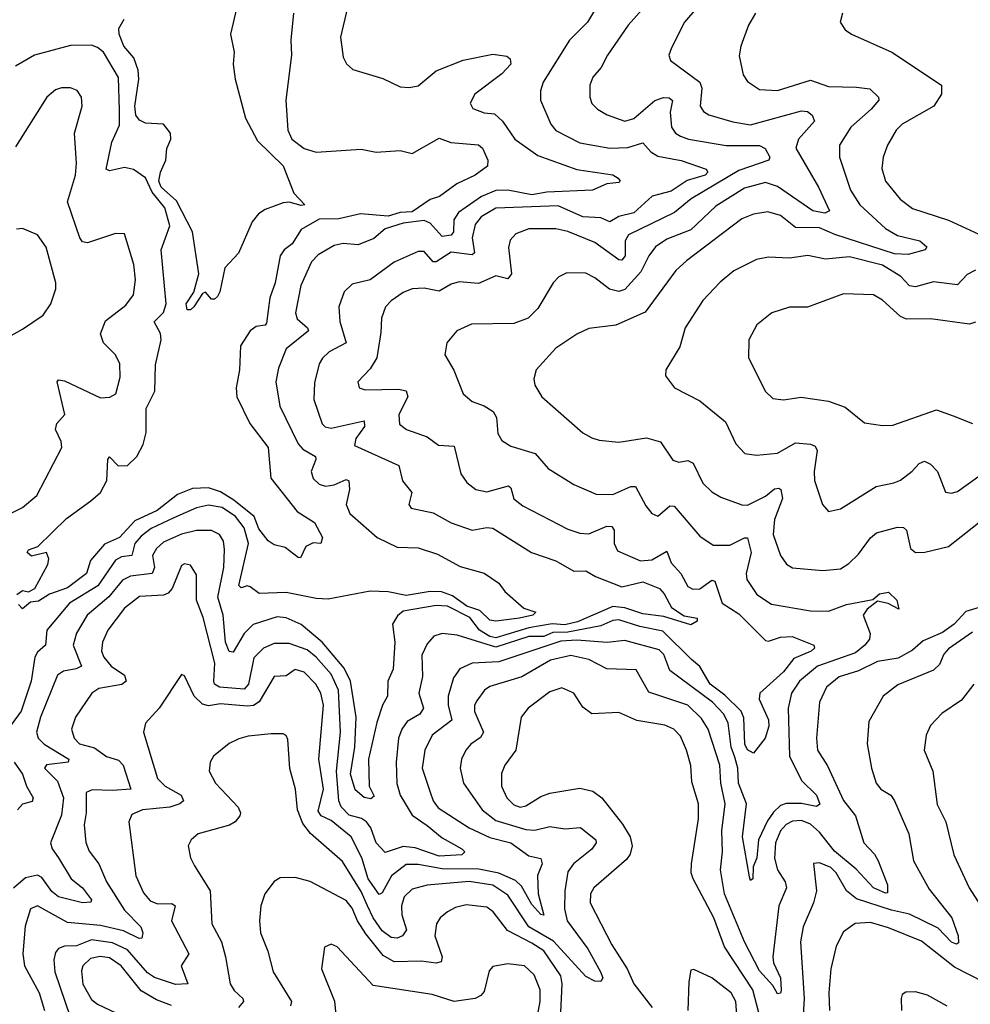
# Model space of a CAD drawing. Extents: x 1443846 to 1577407, y 839182 to 927291.
# Tile 47 of 256: x 1488675 to 1491848, y 847126 to 850414. Entities that reach past the tile are written whole.
import ezdxf

# ---------------------------------------------------------------- set-up
doc = ezdxf.new("R2010")
doc.units = 0

msp = doc.modelspace()

# ---------------------------------------------------------------- linework, layer by layer
at = {"layer": '0CON20XD'}
for points in [[(1489792.5, 850555), (1489746.4, 850355), (1489755, 850288.8), (1489766.6, 850266.6), (1489787.3, 850247.3), (1489887.3, 850217.3), (1489945, 850189.2), (1489975, 850187.1), (1490005, 850192.9), (1490065, 850242.9), (1490155, 850278.8), (1490255, 850298.2), (1490301.7, 850291.7), (1490312.7, 850282.7), (1490314.2, 850265), (1490285, 850233.1), (1490194.5, 850165), (1490178.5, 850135), (1490187.5, 850117.5), (1490225, 850102.9), (1490259.5, 850099.5), (1490286.7, 850075)], [(1490799.1, 850500.9), (1490706.4, 850395), (1490637.5, 850295), (1490616.4, 850253.6), (1490588.3, 850221.7), (1490578.2, 850195), (1490577.9, 850155), (1490585, 850134.2), (1490604.2, 850115), (1490636.2, 850096.2), (1490695, 850074.7), (1490725, 850084.2), (1490795, 850144.3), (1490824, 850154), (1490843.3, 850153.3), (1490853.7, 850143.7), (1490846.7, 850105), (1490850.8, 850055), (1490863.8, 850035), (1490880.5, 850025), (1490908, 850015), (1491033.5, 849993.5), (1491145, 849993.4), (1491163.2, 849983.2), (1491178.5, 849955), (1491175.6, 849945), (1491075, 849909.9), (1490916.4, 849815), (1490860.5, 849769.5), (1490707.2, 849695), (1490696.4, 849675), (1490696.7, 849625), (1490685, 849610.8), (1490675, 849611.6), (1490595, 849669.2), (1490505, 849706.2), (1490465, 849715.8), (1490374.2, 849715.8), (1490331.8, 849698.2), (1490311.9, 849678.1), (1490306.8, 849653.2), (1490317.1, 849565), (1490305, 849547.9), (1490265, 849558.4), (1490206.6, 849533.4), (1490142, 849538), (1490115, 849530.8), (1490075, 849507.5), (1490025, 849517.3), (1489985, 849515.3), (1489955, 849502.5), (1489915, 849474.5), (1489896.5, 849455), (1489882.6, 849417.4), (1489881.2, 849368.8), (1489867.8, 849285), (1489845, 849247.5), (1489804.2, 849205), (1489808, 849185), (1489828.2, 849178.2), (1489939.6, 849179.6), (1489964.7, 849174.7), (1489970.6, 849155), (1489940.8, 849095), (1489942.9, 849062.9), (1489966, 849045), (1490035, 849020.9), (1490073.5, 848993.5), (1490125, 848990), (1490147.5, 848897.5), (1490168.1, 848868.1), (1490197.5, 848845), (1490235, 848837.1), (1490307.2, 848857.2), (1490315, 848850.8), (1490325, 848814.4), (1490355, 848790), (1490505, 848712.5), (1490545, 848698.9), (1490575, 848697.3), (1490635, 848722.3), (1490651.2, 848721.2), (1490659.8, 848709.8), (1490660, 848665), (1490670.3, 848640.3), (1490746.9, 848606.9), (1490785, 848610), (1490835, 848638.8), (1490850.1, 848600.1), (1490882.3, 848565), (1490905, 848521.5), (1490922.2, 848512.2), (1490945, 848512.9), (1490985, 848541.8), (1490995, 848539.4), (1491019.6, 848465), (1491075, 848429.6), (1491165, 848341.1), (1491175, 848338.2), (1491215, 848352.1), (1491253.7, 848353.7), (1491326, 848325), (1491328, 848315), (1491317.1, 848305), (1491259, 848281), (1491225, 848236.4), (1491145.3, 848165), (1491143.8, 848145), (1491175, 848075.8), (1491175.3, 848055.3), (1491163.8, 848015), (1491125, 847964.2), (1491105, 847975.5), (1491095.9, 847995), (1491092.7, 848082.7), (1491082.9, 848105), (1491028.5, 848158.5), (1490979.9, 848195), (1490945, 848253.8), (1490917.7, 848277.7), (1490822.2, 848372.2), (1490745, 848387.5), (1490675, 848409.9), (1490655, 848407.9), (1490615, 848389.5), (1490505, 848368.7), (1490455, 848367.2), (1490425, 848354.2), (1490375, 848354.5), (1490265, 848318.3), (1490135, 848358.8), (1490085, 848364.1), (1490058.1, 848355), (1490035, 848330), (1490017.8, 848292.2), (1490019.4, 848220.6), (1490007.7, 848165), (1490023.5, 848115), (1490010.4, 848095), (1489969.1, 848070.9), (1489950.3, 848045), (1489939.8, 848015), (1489931.9, 847935), (1489933.6, 847863.6), (1489944.8, 847825), (1489985, 847757.8), (1490035, 847723.5), (1490085, 847682.5), (1490150.6, 847645), (1490161.4, 847635), (1490150.8, 847625), (1490075, 847621.3), (1489995, 847648.5), (1489955, 847653.5), (1489895, 847632.7), (1489864.8, 847665), (1489846.8, 847715), (1489833.3, 847735), (1489816, 847746), (1489775, 847757.3), (1489748, 847785), (1489741, 847805), (1489732.3, 847905), (1489746.2, 848035), (1489739.5, 848175), (1489715, 848228.4), (1489665, 848285.6), (1489635, 848309.8), (1489575, 848330.4), (1489525, 848331), (1489489.2, 848315), (1489457.3, 848282.7), (1489439, 848195), (1489425, 848178.4), (1489342.5, 848185), (1489325.9, 848195), (1489323, 848205)], [(1490600.2, 850455), (1490570.6, 850405), (1490510, 850345), (1490422.5, 850205), (1490414.1, 850175.9), (1490414, 850145), (1490448.2, 850065), (1490465, 850044), (1490545, 850002.1), (1490645, 849984.3), (1490705, 849986.8), (1490755, 850002.5), (1490782.3, 849972.3), (1490805, 849958.3), (1490883.4, 849943.4), (1490966.9, 849915), (1490972.5, 849905), (1490963.5, 849895), (1490902.8, 849877.2), (1490849.2, 849840.8), (1490786.5, 849825), (1490725, 849768.3), (1490675, 849756.7), (1490645, 849738.5), (1490615, 849752.3), (1490554.9, 849754.9), (1490472.7, 849792.7), (1490265, 849784), (1490215, 849755.8), (1490195, 849729.5), (1490185.2, 849685), (1490192.9, 849635), (1490185, 849628.7), (1490115, 849637.8), (1490065, 849604.8), (1490055.2, 849605.2), (1490025, 849639.7), (1490005, 849639.3), (1489925, 849603.6), (1489845, 849545.2), (1489785, 849530.4), (1489758.2, 849505), (1489740.4, 849455), (1489743.9, 849406.1), (1489764.6, 849335), (1489708.2, 849305), (1489686.1, 849283.9), (1489674.7, 849265), (1489658.8, 849201.2), (1489657.3, 849145), (1489685, 849064.5), (1489695, 849054), (1489715, 849050.2), (1489824.5, 849074.5), (1489825.8, 849055), (1489797.4, 849015), (1489792.5, 848992.5), (1489941.2, 848925), (1489953.5, 848873.5), (1489984.4, 848835), (1489974, 848795), (1489982.2, 848782.2), (1490055, 848766.9), (1490115, 848733.8), (1490185, 848709.2), (1490235, 848718.2), (1490255, 848715.4), (1490383.3, 848635), (1490465, 848606.4), (1490525, 848572.7), (1490565, 848574), (1490597.3, 848555), (1490685, 848520.4), (1490755, 848536.9), (1490811.1, 848515), (1490826.4, 848496.4), (1490851, 848451), (1490893.4, 848423.4), (1490936, 848415), (1490936, 848405), (1490915, 848393.1), (1490825, 848421.2), (1490755, 848429.7), (1490695, 848449.8), (1490655, 848454.5), (1490537.3, 848402.7), (1490495, 848392.9), (1490453, 848397), (1490375, 848382.8), (1490265, 848349.8), (1490245, 848354.1), (1490210.4, 848375), (1490177.6, 848417.6), (1490103.5, 848455), (1490065, 848458.2), (1489955, 848438.6), (1489936.6, 848423.4), (1489920, 848395), (1489927.7, 848335), (1489921.3, 848245), (1489903.9, 848205), (1489903.4, 848155), (1489885.7, 848125), (1489867.1, 848067.1), (1489839.3, 847945), (1489841.8, 847855), (1489858.5, 847821.5), (1489847.6, 847812.4), (1489825, 847816.7), (1489795, 847842.1), (1489779.8, 847895), (1489794.1, 847985), (1489797.8, 848085), (1489778.9, 848205), (1489758.8, 848248.8), (1489685, 848335.2), (1489615, 848394), (1489565, 848417), (1489535, 848419.6), (1489455, 848394.7), (1489425, 848364.1), (1489388, 848302), (1489375, 848304.6), (1489362.3, 848335), (1489354.1, 848425), (1489336.1, 848485), (1489356.6, 848585), (1489359.3, 848645), (1489355, 848672.5), (1489342.7, 848695), (1489315, 848708.1), (1489265, 848707.6), (1489215, 848695.9), (1489155, 848669.6), (1489131.8, 848648.2), (1489118.8, 848625), (1489125.8, 848585), (1489117.6, 848565), (1489045, 848555.5), (1489018.2, 848541.8), (1488973.2, 848486.8), (1488900.5, 848425), (1488865.2, 848364.8), (1488854.3, 848325), (1488881.2, 848255), (1488864, 848246), (1488821, 848239), (1488801.2, 848225), (1488745.3, 848085), (1488731.2, 848035), (1488736.6, 848015), (1488757.3, 847995), (1488839.6, 847945), (1488837.5, 847935), (1488765, 847926.2), (1488758.5, 847915), (1488801, 847871), (1488821, 847815), (1488815, 847757.5), (1488778.2, 847665), (1488783.2, 847645), (1488805.3, 847615.3), (1488846.8, 847545), (1488885.3, 847515.3), (1488914.6, 847475), (1488912.8, 847467.2), (1488885, 847464.9), (1488805, 847485.4), (1488782.8, 847502.8), (1488749.4, 847549.4), (1488735, 847557.7), (1488695, 847548.4), (1488655, 847514.2)], [(1489399.6, 850455), (1489378.4, 850365), (1489391.5, 850305), (1489387.5, 850265), (1489394, 850215), (1489428.9, 850085), (1489468.7, 850008.7), (1489555, 849925.8), (1489590, 849835), (1489627.5, 849795), (1489615, 849792.9), (1489575, 849804.2), (1489555, 849802), (1489495, 849780), (1489472.5, 849765), (1489451.2, 849738.8), (1489406.1, 849633.9), (1489360, 849585), (1489343.8, 849505), (1489335, 849490), (1489325, 849480), (1489315, 849480), (1489295, 849504), (1489285, 849500), (1489256.2, 849455), (1489245, 849444.4), (1489234.7, 849444.7), (1489230.8, 849465), (1489256, 849504), (1489272.7, 849565), (1489251.8, 849705), (1489199.2, 849809.2), (1489147.5, 849855), (1489139.4, 849875), (1489145, 849904.5), (1489163, 849945), (1489166.5, 849983.5), (1489180, 850015), (1489178.8, 850035), (1489155.4, 850065.4), (1489095, 850068.1), (1489075, 850078.7), (1489062.9, 850095), (1489059.6, 850125), (1489072.6, 850215), (1489071, 850245), (1489056, 850286), (1489022.4, 850325), (1489007.1, 850365), (1489005.7, 850384.3), (1489024, 850415)], [(1490935, 850453.1), (1490893.8, 850405), (1490850.5, 850319.5), (1490841.9, 850295), (1490847.2, 850277.2), (1490945.3, 850205), (1490952.5, 850185), (1490946.8, 850125), (1490957.7, 850107.7), (1490975, 850096.1), (1491055, 850072.6), (1491115, 850062.5), (1491285, 850109.4), (1491305, 850106.7), (1491320.8, 850095), (1491327.9, 850075), (1491275.2, 850015), (1491265.8, 849985), (1491341, 849855), (1491378.2, 849775), (1491362.1, 849767.9), (1491322.7, 849775), (1491205, 849856.3), (1491165, 849869.6), (1491095, 849850.7), (1490999.1, 849790.9), (1490915, 849712.5), (1490835, 849681.4), (1490797.7, 849655), (1490775, 849625.5), (1490748.5, 849571.5), (1490695, 849512.4), (1490675, 849506.5), (1490643.5, 849513.5), (1490595, 849552.1), (1490565, 849566.9), (1490501.7, 849568.3), (1490474.7, 849555.3), (1490455.4, 849534.6), (1490405, 849449.4), (1490372.9, 849417.1), (1490325, 849399.6), (1490182.9, 849397.1), (1490134.2, 849375), (1490101.4, 849335), (1490094.2, 849295), (1490123.9, 849243.9), (1490155.8, 849165), (1490185, 849138.9), (1490225, 849124.6), (1490255.6, 849105), (1490266.2, 849085), (1490271.5, 849031.5), (1490285, 849008.1), (1490315, 848990), (1490395.7, 848965.7), (1490439.4, 848915), (1490525, 848861.2), (1490599.5, 848829.5), (1490655, 848827.9), (1490715, 848855.3), (1490730.8, 848855), (1490765, 848790), (1490785.4, 848765.4), (1490805, 848755.6), (1490845, 848790), (1490859.9, 848789.9), (1490945, 848688.9), (1490989.4, 848659.4), (1491045, 848658.8), (1491095, 848683.9), (1491105, 848683.3), (1491116.8, 848635), (1491099.7, 848565), (1491102.3, 848545), (1491135.4, 848495), (1491185, 848461.8), (1491315, 848440.3), (1491375, 848438.6), (1491435, 848461), (1491522.5, 848477.5), (1491545, 848496.2), (1491575, 848502.5), (1491602.5, 848475), (1491610, 848445), (1491573.9, 848463.9), (1491538.3, 848471.7), (1491504.1, 848445.9), (1491490, 848425), (1491514.3, 848364.3), (1491512, 848345), (1491496.6, 848325), (1491465, 848300), (1491338.6, 848255), (1491278.4, 848205), (1491251.1, 848165), (1491240.5, 848115), (1491245.2, 847955), (1491285, 847873.8), (1491334.7, 847825), (1491345.8, 847794.2), (1491335, 847786.2), (1491285, 847797), (1491233.7, 847796.3), (1491215, 847789.8), (1491191.8, 847768.2), (1491170.8, 847739.2), (1491141.7, 847675), (1491135.2, 847615), (1491123.1, 847585), (1491122.5, 847545), (1491115, 847540), (1491111.5, 847551.5), (1491087.5, 847685), (1491101.4, 847795), (1491074.8, 847865), (1491072.4, 847915), (1491061.7, 847951.7), (1491050.2, 847985), (1491039.9, 848065), (1491025, 848095.2), (1490987.2, 848135), (1490845, 848240.8), (1490825, 848293.8), (1490809.7, 848309.7), (1490695, 848341.2), (1490636.2, 848333.8), (1490535, 848342.1), (1490481.8, 848338.2), (1490275, 848269.4), (1490185, 848265.2), (1490144, 848246), (1490123.6, 848216.4), (1490105.7, 848155), (1490105.6, 848125), (1490117.1, 848075), (1490052.4, 848025), (1490028, 847975), (1490018.8, 847915), (1490045, 847834), (1490055.3, 847805), (1490072.4, 847782.4), (1490175.3, 847715), (1490245, 847682.8), (1490315, 847664.8), (1490375, 847622.2), (1490415, 847613.1), (1490418.8, 847595), (1490404, 847556), (1490406.2, 847495), (1490425, 847424.2), (1490415, 847426), (1490385, 847459.4), (1490350.4, 847520.4), (1490330, 847540), (1490274.1, 847564.1), (1490207.9, 847577.9), (1490085, 847578.2), (1490005, 847593.2), (1489965, 847592.6), (1489916.7, 847555), (1489885, 847498.8), (1489875, 847493.2), (1489838.3, 847545), (1489816.8, 847615), (1489781.5, 847685), (1489715, 847739.6), (1489681.8, 847755), (1489671.2, 847771.2), (1489689.2, 847845), (1489674.2, 847945), (1489689.8, 848125), (1489680.2, 848165), (1489663.8, 848195), (1489625, 848234.7), (1489595, 848244.2), (1489565, 848223.2), (1489525, 848220.4), (1489475, 848136.2), (1489455.9, 848124.1), (1489435, 848121.4), (1489345, 848129.3), (1489305, 848123), (1489285, 848128.1), (1489257.2, 848155), (1489225, 848222.5), (1489215, 848227.5), (1489140.6, 848115), (1489095.7, 848065), (1489088.5, 848035), (1489135, 847880), (1489160.4, 847855), (1489214.5, 847825), (1489221.8, 847805), (1489210, 847795), (1489176.1, 847783.9), (1489085, 847775.2), (1489049.7, 847760.3), (1489039.1, 847735), (1489062.9, 847555), (1489088.2, 847498.2), (1489111.1, 847471.1), (1489135, 847461.4), (1489182.9, 847462.9), (1489194.5, 847455), (1489182.5, 847405), (1489240, 847295), (1489214.2, 847255), (1489236.9, 847195), (1489195, 847192.2), (1489125, 847215.2), (1489101.4, 847231.4), (1489035, 847307.5), (1488985, 847331.5), (1488915, 847341.2), (1488865, 847321.6), (1488825, 847320.3), (1488805, 847312.9), (1488795, 847299.2), (1488789.8, 847275), (1488792.2, 847235), (1488860.9, 847035)], [(1489588.9, 850435), (1489580, 850345), (1489582.2, 850295), (1489563.1, 850145), (1489570.6, 850045), (1489583.3, 850015), (1489625, 849983.1), (1489665, 849971.1), (1489815, 849981.1), (1489865, 849971.8), (1489945, 849976.9), (1489985, 849966.9), (1490075, 850018.1), (1490113.8, 850003.8), (1490206.2, 849996.2), (1490220, 849985), (1490237.5, 849945), (1490236.7, 849925), (1490195.8, 849895), (1490134, 849866), (1490076.2, 849823.8), (1490045, 849813.5), (1489985, 849772.3), (1489945, 849769.4), (1489905, 849757.9), (1489812.5, 849765)], [(1491131.1, 850435), (1491107.5, 850395), (1491082.2, 850325), (1491076.8, 850293.2), (1491089.8, 850229.8), (1491105, 850207.5), (1491145, 850180.6), (1491205, 850176.9), (1491315, 850211.8), (1491375, 850190.4), (1491468.8, 850188.8), (1491512.4, 850182.4), (1491541.2, 850155), (1491542.5, 850145), (1491517.5, 850115), (1491449.6, 850055), (1491411.8, 849995), (1491411.8, 849955), (1491448.6, 849845), (1491479.7, 849795), (1491565, 849716.7), (1491605, 849693.5), (1491679.4, 849675), (1491702.5, 849655), (1491697.1, 849645), (1491640.7, 849629.3), (1491595, 849632.4), (1491396.3, 849696.3), (1491345, 849718.4), (1491265, 849719.7), (1491215, 849760), (1491172.1, 849772.1), (1491125, 849764.7), (1491085, 849748.6), (1490901, 849609), (1490865, 849576.4), (1490762.4, 849437.6), (1490665, 849394.1), (1490575, 849383.1), (1490535, 849364.2), (1490465, 849316.7), (1490398.6, 849245), (1490391.4, 849215), (1490395, 849193.3), (1490418, 849155), (1490554.7, 849034.7), (1490585, 849017.5), (1490609.3, 849009.3), (1490675, 849002.7), (1490767.4, 849017.4), (1490814.6, 849004.6), (1490855, 848943.1), (1490875, 848936.4), (1490905, 848941.5), (1490922.7, 848932.7), (1490955, 848866.7), (1490985, 848837.1), (1491015, 848819.3), (1491085, 848793.8), (1491105, 848793.1), (1491165, 848823.1), (1491195, 848847.5), (1491209.4, 848849.4), (1491215.2, 848845.2), (1491221.5, 848815), (1491194.8, 848745), (1491190, 848695), (1491214.8, 848624.8), (1491235, 848595.6), (1491255, 848583.8), (1491355.4, 848574.6), (1491415, 848580.4), (1491442.5, 848597.5), (1491475, 848628.9), (1491515, 848684), (1491535, 848700.9), (1491605, 848718.9), (1491625, 848718.5), (1491635, 848709.2), (1491648.5, 848648.5), (1491664.7, 848634.7), (1491696.1, 848636.1), (1491775, 848654.2), (1491875, 848734.3)], [(1491421.2, 850435), (1491413.8, 850405), (1491430.3, 850380.3), (1491451.2, 850365), (1491586, 850305), (1491752.2, 850195), (1491752.5, 850165), (1491726.4, 850125), (1491621.1, 850065), (1491600.5, 850045), (1491571.2, 849995), (1491557.5, 849955), (1491552.9, 849917.1), (1491564.7, 849875), (1491613.9, 849813.9), (1491655, 849782.9), (1491775, 849744.3), (1491890.7, 849690.7)], [(1488666.2, 848495), (1488685, 848508), (1488705, 848503.3), (1488725.9, 848514.1), (1488769.7, 848595), (1488773.1, 848613.1), (1488765, 848634.4), (1488715, 848622.5), (1488700.8, 848635), (1488705, 848643.3), (1488735.7, 848654.3), (1488832, 848748), (1488912.7, 848807.3), (1488945, 848834.8), (1488966.7, 848875), (1488970, 848945), (1488975, 848953.8), (1489003.6, 848923.6), (1489035, 848924.8), (1489065.9, 848955), (1489087.7, 848995), (1489097.4, 849035), (1489097.6, 849115), (1489126.2, 849173.8), (1489128.9, 849261.1), (1489147.5, 849345), (1489145, 849365.7), (1489123.9, 849405), (1489155, 849436.1), (1489164.5, 849465), (1489147.6, 849645), (1489176.3, 849725), (1489159.3, 849785), (1489117.6, 849837.6), (1489095, 849885.5), (1489055, 849913.1), (1489025, 849920.7), (1488975, 849908.5), (1488964.1, 849915), (1488982.5, 850005), (1489008.3, 850061.7), (1489008.8, 850111.2), (1489005, 850221.2), (1488954.8, 850304.8), (1488935, 850321.3), (1488915, 850328.4), (1488845, 850327.4), (1488725, 850295.3), (1488661.7, 850258.3)], [(1488615, 848750.9), (1488684.5, 848785), (1488732.9, 848825), (1488815.5, 848985), (1488813.3, 849005), (1488794.5, 849045.5), (1488799.4, 849065), (1488826.5, 849095), (1488800, 849205), (1488805, 849210.8), (1488825, 849207.5), (1488945, 849151.5), (1488976.4, 849153.6), (1488995.7, 849165), (1489010.2, 849219.8), (1489009.2, 849265), (1488994.7, 849294.7), (1488954.5, 849335), (1488945.4, 849365), (1488961.7, 849408.3), (1489029.6, 849460.4), (1489055.3, 849494.7), (1489062.3, 849545), (1489056.5, 849596.5), (1489025, 849698.8), (1488995, 849699.4), (1488901.7, 849668.3), (1488885, 849671.9), (1488875.5, 849685), (1488835.3, 849805), (1488861.9, 849895), (1488865.2, 849935), (1488857.8, 850035), (1488883.9, 850125), (1488881.2, 850155), (1488866.9, 850176.9), (1488845, 850186.5), (1488815, 850186.7), (1488795, 850180), (1488765.6, 850155), (1488661.2, 849988.8)], [(1490286.7, 850075), (1490328.2, 850015), (1490405, 849960.2), (1490535, 849914), (1490655, 849895.8), (1490672.9, 849885), (1490680, 849875), (1490675, 849870), (1490635, 849865.4), (1490586.7, 849845), (1490435, 849837.5), (1490385, 849829), (1490305, 849844.1), (1490265, 849843.1), (1490216.7, 849823.3), (1490140.1, 849769.9), (1490124.4, 849745.6), (1490122.8, 849705), (1490115, 849694.5), (1490085, 849689.6), (1490045, 849733.9), (1490025, 849743.3), (1489955, 849733.9), (1489894.6, 849715), (1489857.1, 849682.9), (1489805, 849662.4), (1489755, 849666.3), (1489725, 849659.3), (1489671.3, 849628.7), (1489649.6, 849605), (1489614, 849526), (1489595.3, 849435), (1489601.5, 849415), (1489636.1, 849385), (1489639.2, 849375), (1489564.6, 849315), (1489539.6, 849250.4), (1489530.7, 849205), (1489543.8, 849123.8), (1489605, 848997.5), (1489620.2, 848980.2), (1489662.5, 848955), (1489663.8, 848945), (1489647.7, 848905), (1489655, 848881.9), (1489675, 848863.1), (1489696.4, 848856.4), (1489725, 848860.5), (1489765, 848877.9), (1489773.6, 848873.6), (1489775.7, 848845), (1489765.3, 848795), (1489777.2, 848765), (1489868.5, 848685), (1489935, 848652.3), (1490005, 848650.8), (1490069.3, 848629.3), (1490145, 848588.5), (1490226, 848566), (1490275, 848532), (1490295, 848504), (1490358.3, 848448.3), (1490397.5, 848435), (1490388, 848425), (1490343.3, 848415), (1490265, 848405.4), (1490245, 848409.3), (1490211, 848441), (1490167.7, 848455), (1490120.2, 848490.2), (1490083.7, 848503.7), (1490045.8, 848504.2), (1489965, 848491.5), (1489905, 848503.9), (1489845, 848505.1), (1489705, 848479), (1489665, 848480.8), (1489565, 848500.8), (1489475, 848497.8), (1489445, 848520.5), (1489435, 848523.6), (1489415, 848517.1), (1489407.1, 848525), (1489438.5, 848665), (1489425, 848716.6), (1489395.2, 848755), (1489351.2, 848785), (1489305, 848792.9), (1489265, 848783.8), (1489190.2, 848750.2), (1489113.8, 848715), (1489080.4, 848689.6), (1489059.3, 848665), (1489049.3, 848625), (1489015, 848620.5), (1488995, 848609.1), (1488936.5, 848523.5), (1488841.3, 848465), (1488766.3, 848375), (1488761.8, 848325), (1488735, 848301.4), (1488725.6, 848285), (1488713.7, 848205), (1488680.4, 848105), (1488628.7, 848035)], [(1489812.5, 849765), (1489740.8, 849749.2), (1489675, 849747.5), (1489615, 849713.6), (1489584.4, 849665.6), (1489558.3, 849645), (1489544.3, 849625), (1489528.3, 849535), (1489510, 849485), (1489499.5, 849400.5), (1489495, 849394.2), (1489465, 849389.3), (1489444.3, 849375), (1489412.7, 849325), (1489409.4, 849245), (1489398, 849185), (1489400.4, 849155), (1489443.2, 849065), (1489505, 848985.8), (1489513.3, 848883.3), (1489601.7, 848771.7), (1489658.8, 848735), (1489686.2, 848685), (1489680, 848665), (1489655, 848666.9), (1489630, 848655), (1489612.9, 848617.1), (1489605, 848617.5), (1489561.8, 848651.8), (1489525, 848660.3), (1489505, 848673.4), (1489473.7, 848713.7), (1489458.1, 848755), (1489389.9, 848809.9), (1489345, 848836.7), (1489305, 848850.9), (1489251.9, 848848.1), (1489201.8, 848828.2), (1489134.7, 848775), (1489059.8, 848740.2), (1489008.9, 848685), (1488957.9, 848662.1), (1488911.6, 848608.4), (1488898.4, 848565), (1488835, 848516.6), (1488775, 848495.5), (1488738.3, 848471.7), (1488711.3, 848468.7), (1488685, 848447.1), (1488670.9, 848460.9)], [(1488555, 849308.5), (1488685, 849380), (1488753.4, 849426.6), (1488779.2, 849465), (1488795.7, 849515), (1488795.6, 849535), (1488763.8, 849653.8), (1488735, 849695.6), (1488685, 849716), (1488665, 849714)], [(1491865, 849577.6), (1491837.2, 849562.8), (1491805, 849528.9), (1491725, 849538.8), (1491665, 849521.4), (1491645, 849525.3), (1491616.1, 849556.1), (1491555, 849594.1), (1491445, 849622.2), (1491365, 849614.1), (1491306, 849626), (1491245, 849617.6), (1491175, 849620.4), (1491135, 849612.9), (1491059.2, 849575), (1491013, 849537), (1490955, 849475.6), (1490896.5, 849385), (1490878.3, 849321.7), (1490832, 849245), (1490831.2, 849225), (1490861.2, 849185), (1490945, 849141.1), (1491031.2, 849071.2), (1491065, 848998), (1491095.5, 848965.5), (1491135, 848960), (1491205, 848966.2), (1491265, 849000.7), (1491315, 848996.8), (1491329.9, 848989.9), (1491336.6, 848975), (1491326.6, 848905), (1491328.5, 848875), (1491354.5, 848794.5), (1491375, 848771.2), (1491415, 848780.6), (1491534, 848855), (1491592.5, 848867.5), (1491615, 848876.2), (1491654.2, 848905.8), (1491677.7, 848932.3), (1491695, 848940), (1491715, 848929.6), (1491738.9, 848905), (1491765, 848836.2), (1491785, 848832.5), (1491805, 848838.6), (1491884.6, 848895)], [(1491865, 849403.3), (1491845, 849396.7), (1491715, 849414.6), (1491635, 849413.3), (1491615, 849423.1), (1491555, 849477.1), (1491525, 849494.6), (1491425, 849497.8), (1491305, 849453.6), (1491245, 849454.3), (1491185.5, 849434.5), (1491135.5, 849394.5), (1491109.4, 849345), (1491108.1, 849285), (1491165, 849172), (1491189.4, 849149.4), (1491225, 849144.5), (1491283.4, 849153.4), (1491375, 849140.4), (1491429.9, 849119.9), (1491495, 849067.1), (1491555, 849058.5), (1491589.8, 849060.2), (1491735, 849111.5), (1491791.1, 849091.1), (1491855, 849065.6)], [(1489323, 848205), (1489327, 848265), (1489287.5, 848417.5), (1489265.7, 848475), (1489265, 848560), (1489245, 848592.9), (1489225, 848596.7), (1489215, 848590.8), (1489184.1, 848515), (1489171.3, 848498.7), (1489155, 848492.2), (1489075, 848488.3), (1489025, 848448.8), (1488969.7, 848375), (1488951.9, 848335), (1488948.3, 848305), (1488955.8, 848285), (1488980.4, 848255), (1489024.6, 848225), (1489030.4, 848205), (1489016.3, 848193.7), (1488939.8, 848180.2), (1488915.6, 848165), (1488861.1, 848085), (1488848.2, 848045), (1488856.6, 848015), (1488875, 847995.9), (1488925, 847982.3), (1488965, 847953.5), (1489005, 847941.4), (1489020.8, 847925), (1489046.4, 847845), (1488985, 847839.7), (1488917.4, 847842.6), (1488897.2, 847832.8), (1488897.7, 847765), (1488890.2, 847725), (1488896.2, 847666.2), (1488907, 847637), (1488939.1, 847595), (1488965.3, 847535), (1489025, 847440.3), (1489079.5, 847385), (1489086.2, 847365), (1489083.2, 847346.8), (1489074.3, 847345.7), (1489021.9, 847371.9), (1488945, 847389.6), (1488835, 847399.6), (1488735, 847454.8), (1488711.2, 847445), (1488693.2, 847386.8), (1488686.1, 847295), (1488690.8, 847255), (1488740, 847165), (1488757.6, 847105)], [(1491925.6, 848465), (1491832.7, 848437.3), (1491794.3, 848395), (1491755, 848368), (1491690.5, 848339.5), (1491655, 848308.7), (1491607.8, 848282.2), (1491538.7, 848271.3), (1491475, 848239.8), (1491410.8, 848219.2), (1491368.2, 848185), (1491345.3, 848135), (1491334.7, 848015), (1491338.4, 847975), (1491372, 847922), (1491425, 847806.5), (1491465.2, 847755.2), (1491492.9, 847665), (1491527.8, 847627.8), (1491540.3, 847605), (1491571.4, 847525), (1491571.2, 847498.8), (1491565, 847496.7), (1491525, 847515.3), (1491467.4, 847577.4), (1491395, 847637.3), (1491345, 847701.1), (1491315, 847727.1), (1491285, 847739.4), (1491255, 847737.7), (1491233.6, 847726.4), (1491214.6, 847705), (1491197.9, 847665), (1491194.4, 847614.4), (1491204.4, 847575), (1491229.8, 847535), (1491234.7, 847515), (1491209, 847455), (1491189.1, 847285), (1491191.7, 847265), (1491214.3, 847215), (1491216.7, 847173.3), (1491215, 847163.8), (1491205, 847160.8), (1491188.6, 847188.6), (1491145, 847238.1), (1491094.9, 847334.9), (1491028.1, 847495), (1491014.8, 847575), (1491021.5, 847635), (1491018.9, 847705), (1491030, 847795), (1491015.2, 847865), (1491011.6, 847925), (1490973.5, 848045), (1490950.6, 848080.6), (1490905, 848125.2), (1490775, 848168.2), (1490732.8, 848242.8), (1490635, 848246.4), (1490575, 848277.1), (1490515, 848290.5), (1490447.3, 848275), (1490351, 848219), (1490245, 848187.8), (1490227.1, 848175), (1490200.6, 848139.4), (1490193.5, 848125), (1490193.4, 848103.4), (1490223.4, 848035), (1490213.4, 848016.6), (1490181.5, 847995), (1490164.8, 847975.2), (1490149.6, 847945), (1490145.4, 847915), (1490156.8, 847865), (1490219.2, 847775), (1490265, 847739.5), (1490365, 847710.3), (1490395, 847707.6), (1490445, 847719.5), (1490495, 847712.1), (1490546.7, 847716.7), (1490597.9, 847675), (1490598.9, 847665), (1490585, 847644.1), (1490524.1, 847595), (1490505, 847568.9), (1490494.6, 847505.4), (1490493.6, 847445), (1490502.5, 847405), (1490571.7, 847311.7), (1490614.2, 847235), (1490621.8, 847215), (1490615, 847201.8), (1490595, 847203.4), (1490565, 847219.2), (1490457.3, 847337.3), (1490374.4, 847384.4), (1490305, 847490.4), (1490255, 847524.3), (1490175, 847536.1), (1490035, 847523.8), (1489985, 847510.7), (1489958.9, 847485), (1489949.7, 847455), (1489951.2, 847425), (1489966.4, 847375), (1489953.1, 847355), (1489935, 847347), (1489915, 847348.9), (1489885, 847371.6), (1489854.7, 847414.7), (1489836.5, 847455), (1489815, 847503), (1489753.2, 847603.2), (1489646, 847696), (1489620.1, 847730.1), (1489602.1, 847775), (1489595.3, 847845), (1489576.6, 847913.4), (1489570.8, 848010.8), (1489565, 848023.3), (1489555, 848029.2), (1489515, 848029.1), (1489438.1, 848021.9), (1489407.1, 848012.9), (1489375, 847996.5), (1489322.5, 847955), (1489310.8, 847935), (1489308.1, 847905), (1489328.5, 847865), (1489404.7, 847784.7), (1489412.5, 847765), (1489410, 847755), (1489394.7, 847735.3), (1489375.7, 847724.3), (1489271.2, 847695), (1489248, 847675), (1489238, 847655), (1489245.8, 847615), (1489258.7, 847588.7), (1489311.5, 847505), (1489316.9, 847395), (1489349.1, 847335), (1489362.6, 847285), (1489378, 847195), (1489391.7, 847171.7), (1489420.5, 847145), (1489421.8, 847135), (1489405.4, 847115)], [(1491855, 848368.7), (1491775, 848312.6), (1491760, 848295), (1491745, 848260.4), (1491725, 848241.8), (1491606.7, 848193.3), (1491557.8, 848155), (1491509.1, 848070.9), (1491503.7, 847996.3), (1491518.1, 847915), (1491534.2, 847865), (1491550, 847845), (1491582.9, 847825), (1491595, 847805.6), (1491643.2, 847695), (1491658.6, 847605), (1491710.3, 847510.3), (1491786.9, 847415), (1491808.1, 847355), (1491808.5, 847331.5), (1491802.5, 847327.5), (1491785, 847333.4), (1491740.3, 847380.3), (1491645, 847426.8), (1491585, 847440), (1491468, 847478), (1491434.9, 847504.9), (1491400.5, 847565), (1491382.4, 847582.4), (1491345, 847598.2), (1491324.2, 847595.8), (1491335.3, 847505), (1491325.3, 847465), (1491290.5, 847385), (1491281.6, 847335), (1491293.8, 847145), (1491287.3, 847035)], [(1491860, 848195), (1491818.8, 848141.2), (1491752.9, 848097.1), (1491715, 848057.1), (1491700.4, 848025), (1491693.8, 847975), (1491722.7, 847905), (1491737, 847793), (1491766, 847735), (1491793.1, 847625), (1491843.8, 847515), (1491902.5, 847425)], [(1491153.5, 847055), (1491122, 847175), (1491028, 847318), (1490992, 847415), (1490922.7, 847545), (1490916.7, 847565), (1490917.9, 847595), (1490940.5, 847745), (1490940.5, 847795), (1490919.1, 847869.1), (1490915, 847923.3), (1490901.4, 847975), (1490881.4, 848021.4), (1490858.9, 848045), (1490828.2, 848058.2), (1490735, 848073.4), (1490675, 848100.9), (1490585, 848095.6), (1490555, 848118.6), (1490524.7, 848164.7), (1490485, 848182.7), (1490445, 848169.6), (1490372.9, 848115), (1490348.9, 848085), (1490331.3, 847975), (1490294.6, 847925), (1490283.1, 847896.9), (1490283.4, 847855), (1490301.3, 847815), (1490325, 847791.8), (1490345.7, 847784.3), (1490365, 847788.4), (1490415, 847819.7), (1490445, 847830.7), (1490545, 847847.3), (1490588.1, 847838.1), (1490618.8, 847815), (1490687.8, 847727.8), (1490712.5, 847685), (1490719.2, 847655), (1490712.6, 847627.4), (1490700.9, 847609.1), (1490591.8, 847515), (1490580.4, 847495), (1490578.8, 847465), (1490651.6, 847325), (1490702.3, 847245), (1490724.7, 847195), (1490786.4, 847115)], [(1488657.3, 847935), (1488684.8, 847895), (1488698.3, 847855), (1488720.7, 847815), (1488716.8, 847803.2), (1488685, 847794.7), (1488668.4, 847775)], [(1490480, 847075), (1490486.2, 847195), (1490481.7, 847221.7), (1490425, 847304.8), (1490385, 847330.5), (1490302.9, 847372.9), (1490255.3, 847435), (1490235, 847450.7), (1490165, 847458.1), (1490130.3, 847449.7), (1490103.3, 847435), (1490079.1, 847415), (1490066.2, 847395), (1490061.4, 847355), (1490085.9, 847285), (1490081.8, 847268.2), (1490065, 847263.1), (1490015, 847269.8), (1489925, 847268.4), (1489888.8, 847288.8), (1489831, 847361), (1489802.8, 847405), (1489785, 847447.5), (1489765, 847473.1), (1489645, 847536.2), (1489595, 847549.5), (1489545, 847548.6), (1489525, 847535.8), (1489493.3, 847495), (1489480.6, 847455), (1489475.5, 847405), (1489478.5, 847365), (1489503.9, 847303.9), (1489520.8, 847235), (1489582.5, 847135), (1489578.8, 847121.2)], [(1491895, 847199.2), (1491795, 847249.8), (1491685, 847336.7), (1491575, 847381.8), (1491515, 847399.8), (1491464.2, 847395.8), (1491425, 847367.8), (1491400, 847320), (1491382.5, 847245), (1491375.9, 847165), (1491378.4, 847105)], [(1490390.7, 847015), (1490412.1, 847135), (1490412.4, 847175), (1490392.3, 847225), (1490360, 847255), (1490305, 847261.8), (1490255, 847252.9), (1490242.1, 847237.9), (1490225, 847169.2), (1490214.7, 847155.3), (1490195, 847145.4), (1490125, 847135.4), (1490051.5, 847158.5), (1489855, 847189.2), (1489735, 847317.5), (1489715, 847327.5), (1489692.6, 847317.4), (1489682.5, 847245), (1489726.2, 847136.2), (1489735.4, 847045)], [(1489182.5, 847122.5), (1489131.5, 847141.5), (1489081.2, 847171.2), (1489013.9, 847255), (1488975, 847281.3), (1488943.9, 847286.1), (1488911.2, 847278.8), (1488885.7, 847254.3), (1488882, 847238), (1488886.4, 847193.6), (1488915, 847142.7), (1488935, 847126.9), (1489038.2, 847078.2)], [(1491070.2, 847075), (1491065.2, 847135), (1491050.3, 847165), (1490985, 847214.5), (1490925, 847242.5), (1490915, 847240), (1490908.3, 847201.7), (1490905.4, 847105)], [(1491770.4, 847120.4), (1491705, 847157.1), (1491665, 847168), (1491633, 847167), (1491621.2, 847158.8), (1491617.5, 847145), (1491618.8, 847105)]]:
    msp.add_lwpolyline(points, dxfattribs=at)

doc.saveas('drawing.dxf')
